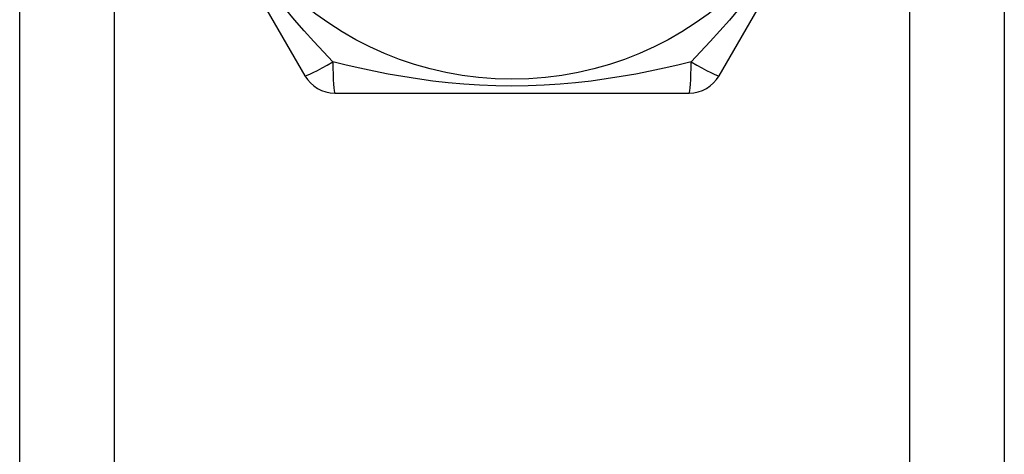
# Model space of a CAD drawing. Header units: inches. Extents: x 4.1 to 98, y 5.9 to 52.5.
# Tile 55 of 79: x 22.213 to 22.775, y 38.204 to 38.452. Entities that reach past the tile are written whole.
import ezdxf

# ---------------------------------------------------------------- set-up
doc = ezdxf.new("R2010")
doc.units = ezdxf.units.IN
doc.header["$MEASUREMENT"] = 0
doc.layers.add('Visible Edges(ANSI)', color=7, linetype='Continuous', lineweight=25)
doc.layers.add('Visible Tangent Edges(ANSI)', color=7, linetype='Continuous', lineweight=25)

msp = doc.modelspace()

# ---------------------------------------------------------------- linework, layer by layer
at = {"layer": 'Visible Edges(ANSI)'}
for p, q in [((22.2127, 17.60874), (22.2127, 38.93157)), ((22.7747, 38.93157), (22.7747, 17.60874)), ((22.27435, 38.59496), (22.3755, 38.41976)), ((22.6119, 38.41976), (22.71305, 38.59496)), ((22.39255, 38.40992), (22.59485, 38.40992))]:
    msp.add_line(p, q, dxfattribs=at)
msp.add_circle((22.4937, 38.6048), 0.18701, dxfattribs=at)
for centre, start, end in [((22.39255, 38.4296), 210, 270), ((22.59485, 38.4296), 270, 330)]:
    msp.add_arc(centre, 0.01969, start, end, dxfattribs=at)
at = {"layer": 'Visible Tangent Edges(ANSI)'}
for p, q in [((22.26655, 38.93157), (22.26655, 17.60874)), ((22.72085, 17.60874), (22.72085, 38.93157))]:
    msp.add_line(p, q, dxfattribs=at)
at = {"layer": 'Visible Tangent Edges(ANSI)', "flags": 128}
for points in [[(22.39145, 38.4277), (22.38604, 38.43338), (22.38058, 38.43925), (22.3751, 38.44534), (22.36963, 38.45163), (22.36418, 38.45812)], [(22.6232, 38.45806), (22.61776, 38.45159), (22.61229, 38.44532), (22.60682, 38.43925), (22.60137, 38.43338), (22.59595, 38.4277)], [(22.59595, 38.4277), (22.58833, 38.42585), (22.58051, 38.42406), (22.57251, 38.42236), (22.56433, 38.42077), (22.55599, 38.41929), (22.54748, 38.41796), (22.53883, 38.41678), (22.53004, 38.41578), (22.52112, 38.41497), (22.51208, 38.41436), (22.50293, 38.41399), (22.49368, 38.41386), (22.48439, 38.41398), (22.47522, 38.41436), (22.46617, 38.41496), (22.45726, 38.41577), (22.44847, 38.41677), (22.43984, 38.41795), (22.43135, 38.41928), (22.42303, 38.42076), (22.41487, 38.42236), (22.40688, 38.42406), (22.39907, 38.42585), (22.39145, 38.4277)]]:
    msp.add_lwpolyline(points, dxfattribs=at)
at = {"layer": 'Visible Tangent Edges(ANSI)'}
for centre, major_axis, start_param, end_param in [((22.39255, 38.4296), (-0.01705, -0.00984), 0, 1.474012), ((22.39255, 38.4296), (0, -0.01969), 4.809173, 6.283185), ((22.59485, 38.4296), (0, -0.01969), 0, 1.474012), ((22.59485, 38.4296), (0.01705, -0.00984), 4.809173, 6.283185)]:
    msp.add_ellipse(centre, major_axis=major_axis, ratio=0.056054, start_param=start_param, end_param=end_param, dxfattribs=at)

doc.saveas('drawing.dxf')
